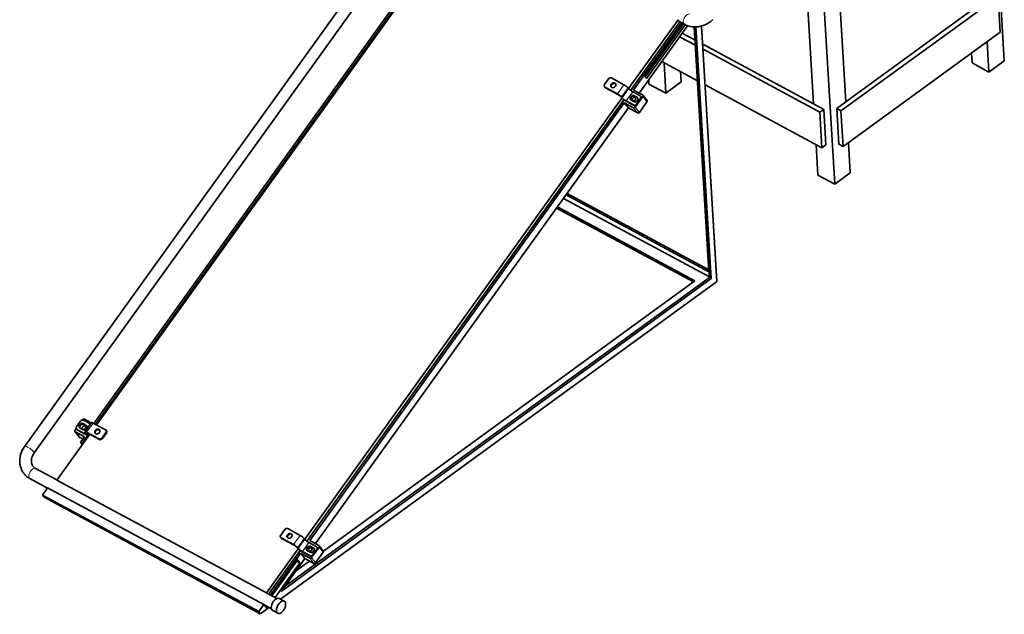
# Model space of a CAD drawing. Extents: x 0 to 420, y 0 to 297.
# Tile 25 of 39: x 278 to 332, y 193 to 226. Entities that reach past the tile are written whole.
import ezdxf

# ---------------------------------------------------------------- set-up
doc = ezdxf.new("R2010")
doc.units = 0

msp = doc.modelspace()

# ---------------------------------------------------------------- linework, layer by layer
at = {"color": 7, "lineweight": 35}
for p, q in [((312.128052, 249.090485), (278.719818, 202.59697)), ((312.637756, 248.711609), (279.235504, 202.226425)), ((299.651093, 227.708511), (282.498596, 203.837769)), ((299.880157, 227.849213), (282.590851, 203.788055)), ((282.641174, 203.760956), (299.930481, 227.822113)), ((294.015686, 197.514084), (311.324249, 221.602036)), ((294.118256, 197.418777), (311.430695, 221.512115)), ((294.131378, 197.40892), (311.443878, 221.502335)), ((294.286469, 197.446686), (311.459991, 221.346695)), ((311.683228, 221.062195), (294.594788, 197.280579)), ((316.496674, 211.572433), (292.680054, 194.245728)), ((292.717194, 194.667542), (316.196259, 211.748703)), ((292.893066, 194.912323), (316.104004, 211.798416)), ((315.306519, 211.62558), (295.028595, 196.873276))]:
    msp.add_line(p, q, dxfattribs=at)
at = {"color": 7, "lineweight": 35, "ltscale": 0.467211}
for p, q in [((332.207184, 223.637436), (331.086517, 242.292252)), ((322.951721, 216.904022), (321.831024, 235.558838))]:
    msp.add_line(p, q, dxfattribs=at)
at = {"color": 7, "lineweight": 35, "ltscale": 0.357702}
msp.add_line((323.560059, 221.395889), (322.702057, 235.678238), dxfattribs=at)
at = {"color": 7, "lineweight": 35, "ltscale": 0.336834}
msp.add_line((321.796082, 221.280777), (320.988129, 234.729874), dxfattribs=at)
at = {"color": 7, "lineweight": 35, "ltscale": 0.265331}
for p, q in [((331.871887, 227.146072), (323.289551, 220.902359)), ((331.988434, 225.206207), (323.406067, 218.962494))]:
    msp.add_line(p, q, dxfattribs=at)
at = {"color": 7, "lineweight": 35, "ltscale": 0.234115}
msp.add_line((323.560059, 221.395889), (331.132721, 226.905045), dxfattribs=at)
at = {"color": 7, "lineweight": 35, "ltscale": 0.048584}
for p, q in [((331.988434, 225.206207), (331.871887, 227.146072)), ((322.466156, 219.042694), (322.349609, 220.982559)), ((323.171753, 219.088745), (323.055206, 221.02861)), ((322.252441, 218.887207), (322.135895, 220.827087)), ((323.406067, 218.962494), (323.289551, 220.902359))]:
    msp.add_line(p, q, dxfattribs=at)
at = {"color": 7, "lineweight": 35, "ltscale": 0.115908}
msp.add_line((311.694458, 222.117233), (314.399872, 225.882339), dxfattribs=at)
at = {"color": 7, "lineweight": 35, "ltscale": 0.115221}
msp.add_line((311.797028, 222.021942), (314.48645, 225.76474), dxfattribs=at)
at = {"color": 7, "lineweight": 35, "ltscale": 0.113152}
msp.add_line((314.910339, 225.553253), (312.269226, 221.877686), dxfattribs=at)
at = {"color": 7, "lineweight": 35, "ltscale": 0.088252}
msp.add_line((312.521484, 222.846832), (314.581421, 225.713577), dxfattribs=at)
at = {"color": 7, "lineweight": 35, "ltscale": 0.088987}
msp.add_line((312.578339, 222.783112), (314.655396, 225.673721), dxfattribs=at)
at = {"color": 7, "lineweight": 35, "ltscale": 0.089348}
msp.add_line((312.600494, 222.754883), (314.686005, 225.657242), dxfattribs=at)
at = {"color": 7, "lineweight": 35, "ltscale": 0.090462}
msp.add_line((312.667297, 222.669739), (314.778778, 225.608261), dxfattribs=at)
at = {"color": 7, "lineweight": 35, "ltscale": 0.007862}
msp.add_line((314.461029, 225.778442), (314.737885, 225.629272), dxfattribs=at)
at = {"color": 7, "lineweight": 35, "ltscale": 0.334743}
msp.add_line((316.080475, 212.120056), (315.277557, 225.485672), dxfattribs=at)
at = {"color": 7, "lineweight": 35, "ltscale": 0.342795}
msp.add_line((316.104004, 211.798416), (315.281769, 225.48555), dxfattribs=at)
at = {"color": 7, "lineweight": 35, "ltscale": 0.344059}
msp.add_line((316.196259, 211.748703), (315.371002, 225.486313), dxfattribs=at)
at = {"color": 7, "lineweight": 13, "ltscale": 0.349589}
msp.add_line((316.496674, 211.572433), (315.658112, 225.530838), dxfattribs=at)
at = {"color": 7, "lineweight": 35, "ltscale": 0.348876}
msp.add_line((316.516174, 211.60675), (315.679352, 225.536697), dxfattribs=at)
at = {"color": 7, "lineweight": 35, "ltscale": 0.024389}
msp.add_line((315.337372, 224.489655), (314.478516, 224.952332), dxfattribs=at)
at = {"color": 7, "lineweight": 35, "ltscale": 0.019931}
msp.add_line((314.618683, 225.14743), (315.320557, 224.769318), dxfattribs=at)
at = {"color": 7, "lineweight": 35, "ltscale": 0.172005}
msp.add_line((315.738953, 224.543915), (321.796082, 221.280777), dxfattribs=at)
at = {"color": 7, "lineweight": 35, "ltscale": 0.181177}
for p, q in [((322.135895, 220.827087), (315.755768, 224.264252)), ((322.252441, 218.887207), (315.872314, 222.324371))]:
    msp.add_line(p, q, dxfattribs=at)
at = {"color": 7, "lineweight": 35, "ltscale": 0.041464}
for p, q in [((331.365784, 223.025299), (331.266327, 224.680878)), ((323.793121, 217.516144), (323.693665, 219.171722))]:
    msp.add_line(p, q, dxfattribs=at)
at = {"color": 7, "lineweight": 35, "ltscale": 0.013432}
msp.add_line((330.443207, 223.522324), (330.411011, 224.058624), dxfattribs=at)
at = {"color": 7, "lineweight": 35, "ltscale": 0.055311}
msp.add_line((315.453888, 222.549774), (313.506134, 223.599106), dxfattribs=at)
at = {"color": 7, "lineweight": 35, "ltscale": 0.04158}
for p, q in [((313.725983, 221.874176), (313.626251, 223.534378)), ((322.029144, 217.401031), (321.929413, 219.061234))]:
    msp.add_line(p, q, dxfattribs=at)
at = {"color": 7, "lineweight": 35, "ltscale": 0.026199}
msp.add_line((331.365784, 223.025299), (330.443207, 223.522324), dxfattribs=at)
at = {"color": 7, "lineweight": 35, "ltscale": 0.026013}
for p, q in [((331.365784, 223.025299), (332.207184, 223.637436)), ((314.567413, 222.486313), (313.725983, 221.874176)), ((322.951721, 216.904022), (323.793121, 217.516144))]:
    msp.add_line(p, q, dxfattribs=at)
at = {"color": 7, "lineweight": 35, "ltscale": 0.009197}
for p, q in [((310.594788, 222.649185), (310.380096, 222.350433)), ((312.341736, 221.576645), (312.127075, 221.277893)), ((312.36853, 221.542496), (312.15387, 221.243744)), ((281.553772, 203.662842), (281.768433, 203.961594)), ((282.943542, 203.045517), (283.158203, 203.344269)), ((282.970337, 203.011383), (283.184998, 203.310135)), ((281.976685, 203.111404), (281.761993, 202.812653)), ((292.916016, 198.046021), (292.701355, 197.747269)), ((294.662964, 196.97348), (294.448303, 196.674728)), ((294.689758, 196.939346), (294.475098, 196.640594)), ((293.570923, 196.450836), (293.785583, 196.749588))]:
    msp.add_line(p, q, dxfattribs=at)
at = {"color": 7, "lineweight": 35, "ltscale": 0.019386}
for p, q in [((311.441284, 222.331268), (310.758606, 222.699066)), ((311.110291, 221.79921), (310.427612, 222.167007)), ((282.097046, 203.363434), (282.779724, 202.995636)), ((293.762512, 197.728119), (293.079834, 198.095901)), ((293.431519, 197.19606), (292.74884, 197.563843))]:
    msp.add_line(p, q, dxfattribs=at)
at = {"color": 7, "lineweight": 35, "ltscale": 0.027031}
msp.add_line((311.81015, 222.012085), (312.441101, 222.890152), dxfattribs=at)
at = {"color": 7, "lineweight": 35, "ltscale": 0.024525}
msp.add_line((311.960907, 222.043793), (312.533356, 222.840454), dxfattribs=at)
at = {"color": 7, "lineweight": 35, "ltscale": 0.00262}
for p, q in [((312.533356, 222.840454), (312.441101, 222.890152)), ((316.104004, 211.798416), (316.196259, 211.748703)), ((281.854248, 202.762955), (281.761993, 202.812653)), ((293.570923, 196.450836), (293.478668, 196.500549)), ((293.749512, 196.223236), (293.657257, 196.272934))]:
    msp.add_line(p, q, dxfattribs=at)
at = {"color": 7, "lineweight": 35, "ltscale": 0.005425}
msp.add_line((312.533356, 222.840454), (312.667297, 222.669739), dxfattribs=at)
at = {"color": 7, "lineweight": 35, "ltscale": 0.005777}
msp.add_line((312.803436, 222.371201), (312.789551, 222.601883), dxfattribs=at)
at = {"color": 7, "lineweight": 35, "ltscale": 0.014004}
msp.add_line((314.567413, 222.486313), (314.533813, 223.045456), dxfattribs=at)
at = {"color": 7, "lineweight": 35, "ltscale": 0.001085}
for p, q in [((310.374023, 222.223572), (310.400818, 222.189423)), ((312.347809, 221.703506), (312.374603, 221.669357)), ((281.547668, 203.53598), (281.574463, 203.501831)), ((283.164307, 203.47113), (283.191101, 203.436996)), ((292.695251, 197.620407), (292.722046, 197.586273))]:
    msp.add_line(p, q, dxfattribs=at)
at = {"color": 7, "lineweight": 35, "ltscale": 0.019387}
for p, q in [((311.083527, 221.833359), (310.400818, 222.201141)), ((282.454803, 203.861343), (283.137512, 203.493561)), ((282.12381, 203.329285), (282.806519, 202.961502)), ((293.404755, 197.230194), (292.722046, 197.597992))]:
    msp.add_line(p, q, dxfattribs=at)
at = {"color": 7, "lineweight": 13, "ltscale": 0.001085}
for p, q in [((310.400818, 222.201141), (310.427612, 222.167007)), ((312.031311, 221.696533), (312.004517, 221.730682)), ((312.178925, 221.61702), (312.15213, 221.651154)), ((312.36853, 221.542496), (312.341736, 221.576645)), ((311.990051, 221.193863), (311.963257, 221.228012)), ((312.127075, 221.277893), (312.15387, 221.243744)), ((281.941895, 203.793182), (281.9151, 203.827332)), ((281.574463, 203.51355), (281.601257, 203.479416)), ((282.089508, 203.713654), (282.062714, 203.747803)), ((283.184998, 203.310135), (283.158203, 203.344269)), ((282.806519, 202.961502), (282.779724, 202.995636)), ((282.943542, 203.045517), (282.970337, 203.011383)), ((292.722046, 197.597992), (292.74884, 197.563843)), ((294.352539, 197.093384), (294.325745, 197.127518)), ((294.500153, 197.013855), (294.473358, 197.048004)), ((294.689758, 196.939346), (294.662964, 196.97348)), ((294.311279, 196.590714), (294.284485, 196.624847)), ((294.448303, 196.674728), (294.475098, 196.640594))]:
    msp.add_line(p, q, dxfattribs=at)
at = {"color": 7, "lineweight": 13, "ltscale": 0.015328}
for p, q in [((311.441284, 222.331268), (311.083527, 221.833359)), ((311.696045, 222.115189), (311.338287, 221.617264)), ((311.9151, 221.944611), (311.557312, 221.446701)), ((282.097046, 203.363434), (282.454803, 203.861343)), ((293.762512, 197.728119), (293.404755, 197.230194)), ((293.981567, 197.557541), (293.623779, 197.059631))]:
    msp.add_line(p, q, dxfattribs=at)
at = {"color": 7, "lineweight": 13, "ltscale": 0.015329}
for p, q in [((311.660339, 222.160706), (311.302551, 221.662781)), ((294.017303, 197.512024), (293.659515, 197.014099)), ((294.236328, 197.341461), (293.87854, 196.843536))]:
    msp.add_line(p, q, dxfattribs=at)
at = {"color": 7, "lineweight": 35, "ltscale": 0.001446}
for p, q in [((311.696045, 222.115189), (311.660339, 222.160706)), ((293.604156, 197.04393), (293.568451, 197.089447))]:
    msp.add_line(p, q, dxfattribs=at)
at = {"color": 7, "lineweight": 35, "ltscale": 0.014147}
for p, q in [((312.459076, 221.775391), (311.960907, 222.043793)), ((311.958191, 221.078308), (311.459991, 221.346695)), ((312.181427, 220.793793), (311.683228, 221.062195)), ((281.478485, 203.379791), (281.976685, 203.111404)), ((294.784668, 197.178284), (294.286469, 197.446686)), ((294.283783, 196.481201), (293.785583, 196.749588)), ((294.507019, 196.196686), (294.00882, 196.465088))]:
    msp.add_line(p, q, dxfattribs=at)
at = {"color": 7, "lineweight": 35, "ltscale": 0.026198}
for p, q in [((312.803436, 222.371201), (313.725983, 221.874176)), ((322.951721, 216.904022), (322.029144, 217.401031))]:
    msp.add_line(p, q, dxfattribs=at)
at = {"color": 7, "lineweight": 35, "ltscale": 0.001447}
for p, q in [((311.282928, 221.647079), (311.247192, 221.692612)), ((311.338287, 221.617264), (311.302551, 221.662781)), ((282.05658, 203.306396), (282.020844, 203.351913)), ((282.111938, 203.276566), (282.076202, 203.322083)), ((294.017303, 197.512024), (293.981567, 197.557541)), ((293.659515, 197.014099), (293.623779, 197.059631))]:
    msp.add_line(p, q, dxfattribs=at)
at = {"color": 7, "lineweight": 35, "ltscale": 0.011528}
for p, q in [((312.321045, 221.725922), (311.9151, 221.944611)), ((311.963257, 221.228012), (311.557312, 221.446701)), ((311.990051, 221.193863), (311.584106, 221.412552)), ((281.574463, 203.51355), (281.980408, 203.294861)), ((294.642273, 197.122772), (294.236328, 197.341461)), ((294.284485, 196.624847), (293.87854, 196.843536)), ((294.311279, 196.590714), (293.905334, 196.809402))]:
    msp.add_line(p, q, dxfattribs=at)
at = {"color": 7, "lineweight": 35, "ltscale": 0.004192}
for p, q in [((312.15213, 221.651154), (312.004517, 221.730682)), ((312.178925, 221.61702), (312.031311, 221.696533)), ((311.832794, 221.491684), (311.980408, 221.412155)), ((282.062714, 203.747803), (281.9151, 203.827332)), ((282.089508, 203.713654), (281.941895, 203.793182)), ((281.743347, 203.588318), (281.890961, 203.508804)), ((294.154022, 196.888519), (294.301636, 196.809006)), ((294.473358, 197.048004), (294.325745, 197.127518)), ((294.500153, 197.013855), (294.352539, 197.093384))]:
    msp.add_line(p, q, dxfattribs=at)
at = {"color": 7, "lineweight": 35, "ltscale": 0.01778}
for p, q in [((312.056488, 221.108246), (312.471497, 221.685822)), ((312.694733, 221.401306), (312.279724, 220.82373))]:
    msp.add_line(p, q, dxfattribs=at)
at = {"color": 7, "lineweight": 13, "ltscale": 0.009041}
for p, q in [((312.694733, 221.401306), (312.471497, 221.685822)), ((312.181427, 220.793793), (311.958191, 221.078308)), ((312.056488, 221.108246), (312.279724, 220.82373)), ((281.478485, 203.379791), (281.701721, 203.095276)), ((295.020325, 196.804199), (294.797089, 197.088715)), ((294.507019, 196.196686), (294.283783, 196.481201)), ((294.38205, 196.511139), (294.605286, 196.226624))]:
    msp.add_line(p, q, dxfattribs=at)
at = {"color": 7, "lineweight": 35, "ltscale": 0.009041}
for p, q in [((312.698395, 221.477432), (312.475159, 221.761948)), ((311.683228, 221.062195), (311.459991, 221.346695)), ((281.462402, 203.39325), (281.685638, 203.108734)), ((294.800751, 197.164841), (295.023987, 196.880325)), ((294.00882, 196.465088), (293.785583, 196.749588))]:
    msp.add_line(p, q, dxfattribs=at)
at = {"color": 7, "lineweight": 35, "ltscale": 0.015719}
msp.add_line((321.796082, 221.280777), (322.349609, 220.982559), dxfattribs=at)
at = {"color": 7, "lineweight": 35, "ltscale": 0.006607}
for p, q in [((322.135895, 220.827087), (322.349609, 220.982559)), ((322.252441, 218.887207), (322.466156, 219.042694))]:
    msp.add_line(p, q, dxfattribs=at)
at = {"color": 7, "lineweight": 35, "ltscale": 0.015608}
msp.add_line((323.055206, 221.02861), (323.560059, 221.395889), dxfattribs=at)
at = {"color": 7, "lineweight": 35, "ltscale": 0.006655}
msp.add_line((323.055206, 221.02861), (323.289551, 220.902359), dxfattribs=at)
at = {"color": 7, "lineweight": 35, "ltscale": 0.006654}
msp.add_line((323.171753, 219.088745), (323.406067, 218.962494), dxfattribs=at)
at = {"color": 7, "lineweight": 35, "ltscale": 0.226171}
msp.add_line((308.137146, 216.127197), (316.101746, 211.836441), dxfattribs=at)
at = {"color": 7, "lineweight": 35, "ltscale": 0.221564}
msp.add_line((308.278137, 216.32341), (316.080475, 212.120056), dxfattribs=at)
at = {"color": 7, "lineweight": 35, "ltscale": 0.219808}
msp.add_line((308.333344, 216.400223), (316.073853, 212.230164), dxfattribs=at)
at = {"color": 7, "lineweight": 35, "ltscale": 0.212269}
msp.add_line((315.232422, 211.571655), (307.757385, 215.598679), dxfattribs=at)
at = {"color": 7, "lineweight": 35, "ltscale": 0.212993}
msp.add_line((307.806, 215.666336), (315.306519, 211.62558), dxfattribs=at)
at = {"color": 7, "lineweight": 35, "ltscale": 0.000786}
msp.add_line((281.862732, 204.021408), (281.881073, 204.046951), dxfattribs=at)
at = {"color": 7, "lineweight": 35, "ltscale": 0.010666}
msp.add_line((281.932251, 204.011475), (282.307861, 203.809113), dxfattribs=at)
at = {"color": 7, "lineweight": 35, "ltscale": 0.010664}
msp.add_line((281.97937, 204.076874), (282.354889, 203.874573), dxfattribs=at)
at = {"color": 7, "lineweight": 35, "ltscale": 0.015328}
msp.add_line((282.006042, 203.389099), (282.363831, 203.887009), dxfattribs=at)
at = {"color": 7, "lineweight": 35, "ltscale": 0.076949}
msp.add_line((280.477081, 200.749237), (282.273193, 203.248825), dxfattribs=at)
at = {"color": 7, "lineweight": 35, "ltscale": 0.002888}
msp.add_line((281.466064, 203.46936), (281.533447, 203.563171), dxfattribs=at)
at = {"color": 7, "lineweight": 35, "ltscale": 0.011527}
msp.add_line((281.601257, 203.479416), (282.007172, 203.260727), dxfattribs=at)
at = {"color": 7, "lineweight": 35, "ltscale": 0.015792}
msp.add_line((282.22287, 203.27594), (281.854248, 202.762955), dxfattribs=at)
at = {"color": 7, "lineweight": 13, "ltscale": 0.001745}
msp.add_line((281.980408, 203.294861), (282.021118, 203.351563), dxfattribs=at)
at = {"color": 7, "lineweight": 13, "ltscale": 0.000674}
msp.add_line((282.076202, 203.322083), (282.091919, 203.343979), dxfattribs=at)
at = {"color": 7, "lineweight": 13, "ltscale": 0.001312}
msp.add_line((282.111938, 203.276566), (282.142548, 203.319199), dxfattribs=at)
at = {"color": 7, "lineweight": 35, "ltscale": 0.002204}
msp.add_line((282.132294, 203.225433), (282.183716, 203.297028), dxfattribs=at)
at = {"color": 7, "lineweight": 35, "ltscale": 0.005391}
msp.add_line((281.701721, 203.095276), (281.891571, 202.992996), dxfattribs=at)
at = {"color": 7, "lineweight": 35, "ltscale": 0.004181}
msp.add_line((281.761993, 202.812653), (281.865234, 202.681091), dxfattribs=at)
at = {"color": 7, "lineweight": 35, "ltscale": 0.001476}
msp.add_line((281.854248, 202.762955), (281.890686, 202.716522), dxfattribs=at)
at = {"color": 7, "lineweight": 35, "ltscale": 0.033232}
msp.add_line((279.30957, 201.383484), (280.479828, 200.753036), dxfattribs=at)
at = {"color": 7, "lineweight": 35, "ltscale": 0.027124}
msp.add_line((279.008423, 200.824432), (279.963593, 200.30986), dxfattribs=at)
at = {"color": 7, "lineweight": 35, "ltscale": 0.324754}
msp.add_line((291.913269, 194.588226), (280.477081, 200.749237), dxfattribs=at)
at = {"color": 7, "lineweight": 35, "ltscale": 0.012263}
for p, q in [((279.973083, 200.323074), (279.686859, 199.924728)), ((291.495789, 193.562927), (291.782013, 193.961258))]:
    msp.add_line(p, q, dxfattribs=at)
at = {"color": 7, "lineweight": 35, "ltscale": 0.335339}
for p, q in [((279.973083, 200.323074), (291.782013, 193.961258)), ((279.686859, 199.924728), (291.495789, 193.562927)), ((279.776154, 199.810928), (291.585083, 193.449127))]:
    msp.add_line(p, q, dxfattribs=at)
at = {"color": 7, "lineweight": 35, "ltscale": 0.003616}
for p, q in [((279.686859, 199.924728), (279.776154, 199.810928)), ((291.495789, 193.562927), (291.585083, 193.449127))]:
    msp.add_line(p, q, dxfattribs=at)
at = {"color": 7, "lineweight": 35, "ltscale": 0.074211}
msp.add_line((291.913269, 194.588226), (293.645477, 196.998871), dxfattribs=at)
at = {"color": 7, "lineweight": 35, "ltscale": 0.073371}
msp.add_line((292.039337, 194.525589), (293.751923, 196.908951), dxfattribs=at)
at = {"color": 7, "lineweight": 35, "ltscale": 0.012272}
msp.add_line((293.478668, 196.500549), (293.765106, 196.89917), dxfattribs=at)
at = {"color": 7, "lineweight": 35, "ltscale": 0.017781}
for p, q in [((294.38205, 196.511139), (294.797089, 197.088715)), ((295.020325, 196.804199), (294.605286, 196.226624))]:
    msp.add_line(p, q, dxfattribs=at)
at = {"color": 7, "lineweight": 35, "ltscale": 0.001084}
msp.add_line((294.669067, 197.100342), (294.695831, 197.066208), dxfattribs=at)
at = {"color": 7, "lineweight": 35, "ltscale": 0.060089}
msp.add_line((292.134308, 194.474426), (293.536865, 196.426346), dxfattribs=at)
at = {"color": 7, "lineweight": 35, "ltscale": 0.059214}
msp.add_line((292.208313, 194.43457), (293.590454, 196.358063), dxfattribs=at)
at = {"color": 7, "lineweight": 35, "ltscale": 0.055337}
msp.add_line((294.00882, 196.465088), (292.717194, 194.667542), dxfattribs=at)
at = {"color": 7, "lineweight": 35, "ltscale": 0.007233}
for p, q in [((293.657257, 196.272934), (293.478668, 196.500549)), ((293.749512, 196.223236), (293.570923, 196.450836)), ((291.782013, 193.961258), (291.960602, 193.733643))]:
    msp.add_line(p, q, dxfattribs=at)
at = {"color": 7, "lineweight": 35, "ltscale": 0.023681}
msp.add_line((294.272369, 196.323105), (293.506378, 195.765839), dxfattribs=at)
at = {"color": 7, "lineweight": 35, "ltscale": 0.058124}
msp.add_line((292.392822, 194.335159), (293.749512, 196.223236), dxfattribs=at)
at = {"color": 7, "lineweight": 35, "ltscale": 0.01562}
msp.add_line((291.941437, 194.578339), (292.491486, 194.282013), dxfattribs=at)
at = {"color": 7, "lineweight": 35, "ltscale": 0.007859}
for p, q in [((292.614502, 194.281036), (292.891266, 194.131943)), ((292.25882, 193.620758), (292.535583, 193.471649))]:
    msp.add_line(p, q, dxfattribs=at)
at = {"color": 7, "lineweight": 35, "ltscale": 0.014647}
msp.add_line((292.058838, 193.793793), (291.585083, 193.449127), dxfattribs=at)
at = {"color": 7, "lineweight": 35, "ltscale": 0.010888}
msp.add_line((291.806915, 193.92952), (292.190338, 193.722961), dxfattribs=at)
at = {"color": 7, "lineweight": 35, "ltscale": 0.00251}
msp.add_line((291.960602, 193.733643), (292.019165, 193.81517), dxfattribs=at)
at = {"color": 7, "lineweight": 35}
for points in [[(315.293182, 225.485306), (315.351807, 225.485611), (315.403015, 225.488098), (315.454193, 225.492599), (315.50528, 225.49913), (315.564331, 225.509201), (315.631073, 225.52388), (315.697998, 225.542145), (315.756134, 225.560959), (315.804962, 225.578934), (315.853241, 225.598694), (315.900909, 225.620224), (315.947876, 225.643448), (315.99411, 225.668335), (316.039581, 225.69487), (316.084229, 225.722992), (316.147339, 225.766434), (316.17981, 225.790558), (316.211731, 225.815552), (316.243073, 225.841354), (316.29364, 225.885834)], [(279.008423, 200.824432), (278.95752, 200.853622), (278.918884, 200.878326), (278.875854, 200.908646), (278.825653, 200.948303), (278.783386, 200.985748), (278.743195, 201.025406), (278.705841, 201.066391), (278.676697, 201.101685), (278.649139, 201.138214), (278.623169, 201.175919), (278.594116, 201.222794), (278.566895, 201.272385), (278.542358, 201.32341), (278.517609, 201.383331), (278.499756, 201.434464), (278.48175, 201.496613), (278.468201, 201.555649), (278.460052, 201.600876), (278.453735, 201.646484), (278.449219, 201.692398), (278.445984, 201.753494), (278.44577, 201.808517), (278.448059, 201.863663), (278.453308, 201.923508), (278.462952, 201.992645), (278.476318, 202.061417), (278.489136, 202.113998), (278.497345, 202.143616)], [(279.30957, 201.383484), (279.281128, 201.400131), (279.254303, 201.418549), (279.222595, 201.444489), (279.196747, 201.46994), (279.174988, 201.495316), (279.153931, 201.524521), (279.135101, 201.556152), (279.118622, 201.590393), (279.104187, 201.629089), (279.094635, 201.663193), (279.087128, 201.700775), (279.082245, 201.742096), (279.080566, 201.787827), (279.082428, 201.832382), (279.087402, 201.876251), (279.096222, 201.923691), (279.107391, 201.967377)]]:
    msp.add_lwpolyline(points, dxfattribs=at)
for centre, major_axis, ratio, start_param, end_param in [((314.611603, 226.057953), (-0.150574, -0.279526), 0.545138, 5.645053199, 6.283221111), ((315.449799, 226.993362), (-0.649017, -1.395615), 0.881229, 6.231314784, 6.655900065), ((310.687042, 222.599487), (0.098328, 0.077164), 0.8156, 0.341835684, 1.91263201), ((310.472351, 222.300735), (0.098328, 0.077164), 0.8156, 1.912632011, 3.141568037), ((310.472351, 222.300735), (0.098328, 0.077164), 0.8156, 3.141568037, 3.483428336), ((310.499146, 222.266586), (-0.098328, -0.077164), 0.8156, 6.283160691, 6.625020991), ((310.856476, 222.300995), (0.118011, 0.09259), 0.8156, 0.341835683, 3.141593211), ((310.88327, 222.266861), (0.118011, 0.09259), 0.8156, 0.341835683, 2.963371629), ((310.856476, 222.300995), (0.118011, 0.09259), 0.8156, 3.141593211, 6.283185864), ((310.856476, 222.300995), (0.118011, 0.09259), 0.8156, 0.000000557, 0.341835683), ((310.88327, 222.266861), (0.118011, 0.09259), 0.8156, 0.178192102, 0.341835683), ((311.512726, 222.240234), (-0.162415, 0.116699), 0.193962, 3.730786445, 5.301582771), ((311.843658, 222.03566), (0.162415, -0.116699), 0.193962, 3.730786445, 5.301582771), ((311.154938, 221.74231), (-0.162415, 0.116699), 0.193962, 3.730786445, 5.301582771), ((311.154938, 221.74231), (-0.101501, 0.072937), 0.193962, 3.730786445, 5.301582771), ((311.485901, 221.53775), (0.223328, -0.160477), 0.193962, 3.730786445, 5.301582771), ((311.485901, 221.53775), (0.162415, -0.116699), 0.193962, 3.730786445, 5.301582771), ((311.918671, 221.611176), (0.118011, 0.09259), 0.8156, 0.341835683, 3.141593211), ((311.945435, 221.577042), (0.118011, 0.09259), 0.8156, 0.341835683, 2.963371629), ((311.918671, 221.611176), (0.118011, 0.09259), 0.8156, 3.141593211, 3.483428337), ((311.987213, 221.546143), (0.083588, 0.065582), 0.8156, 0.000000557, 3.141593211), ((311.987213, 221.546143), (0.083588, 0.065582), 0.8156, 3.483428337, 6.283185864), ((312.066254, 221.531662), (0.118011, 0.09259), 0.8156, 3.483428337, 6.283185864), ((312.066254, 221.531662), (0.118011, 0.09259), 0.8156, 0.000000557, 0.341835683), ((312.093048, 221.497513), (0.118011, 0.09259), 0.8156, 0.178192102, 0.341835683), ((312.249481, 221.626343), (0.098328, 0.077164), 0.8156, 6.283160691, 6.62502099), ((312.249481, 221.626343), (0.098328, 0.077164), 0.8156, 5.054224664, 6.283160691), ((312.276276, 221.592209), (-0.098328, -0.077164), 0.8156, 1.91263201, 3.141568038), ((312.416168, 221.715652), (0.05899, 0.046295), 0.8156, 6.283160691, 6.625020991), ((312.416168, 221.715652), (0.05899, 0.046295), 0.8156, 5.054224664, 6.283160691), ((311.987213, 221.546143), (0.083588, 0.065582), 0.8156, 3.141593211, 3.483428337), ((312.001129, 221.138062), (0.05899, 0.046295), 0.8156, 3.483428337, 5.054224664), ((312.034821, 221.327591), (0.098328, 0.077164), 0.8156, 3.483428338, 5.054224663), ((312.061584, 221.293457), (-0.098328, -0.077164), 0.8156, 0.341835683, 1.91263201), ((312.639374, 221.431137), (-0.05899, -0.046295), 0.8156, 1.91263201, 3.141568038), ((312.224365, 220.853546), (-0.05899, -0.046295), 0.8156, 0.341835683, 1.91263201), ((316.441315, 211.602264), (-0.07486, -0.004501), 0.629072, 2.364400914, 3.14160642), ((281.829224, 203.707825), (0.118011, 0.09259), 0.8156, 0.341835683, 3.141593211), ((281.856018, 203.673676), (0.118011, 0.09259), 0.8156, 0.341835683, 2.963371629), ((281.860687, 203.911896), (0.098328, 0.077164), 0.8156, 0.341835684, 1.91263201), ((281.936432, 204.01712), (0.05899, 0.046295), 0.8156, 0.341835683, 1.91263201), ((282.526245, 203.770309), (0.162415, -0.116699), 0.193962, 2.159990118, 3.141552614), ((281.521423, 203.439545), (0.05899, 0.046295), 0.8156, 1.91263201, 3.141568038), ((281.521423, 203.439545), (0.05899, 0.046295), 0.8156, 3.141568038, 3.483428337), ((281.646027, 203.613144), (0.098328, 0.077164), 0.8156, 1.912632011, 3.141568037), ((281.646027, 203.613144), (0.098328, 0.077164), 0.8156, 3.141568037, 3.483428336), ((281.672821, 203.578995), (-0.098328, -0.077164), 0.8156, 6.283160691, 6.625020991), ((281.829224, 203.707825), (0.118011, 0.09259), 0.8156, 3.141593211, 3.483428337), ((281.950348, 203.609055), (0.083588, 0.065582), 0.8156, 0.000000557, 3.141593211), ((281.950348, 203.609055), (0.083588, 0.065582), 0.8156, 3.141593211, 3.483428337), ((281.950348, 203.609055), (0.083588, 0.065582), 0.8156, 3.483428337, 6.283185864), ((281.976837, 203.628296), (0.118011, 0.09259), 0.8156, 3.483428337, 6.283185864), ((281.908966, 203.38591), (-0.162415, 0.116699), 0.193962, 2.159990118, 3.141552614), ((282.168457, 203.272385), (0.162415, -0.116699), 0.193962, 3.141552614, 3.730786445), ((282.168457, 203.272385), (0.162415, -0.116699), 0.193962, 2.159990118, 3.141552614), ((281.908966, 203.38591), (-0.223328, 0.160477), 0.193962, 2.159990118, 3.141552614), ((281.908966, 203.38591), (-0.162415, 0.116699), 0.193962, 3.141552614, 3.730786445), ((281.976837, 203.628296), (0.118011, 0.09259), 0.8156, 0.000000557, 0.341835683), ((282.168457, 203.272385), (0.101501, -0.072937), 0.193962, 3.141737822, 3.730786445), ((282.168457, 203.272385), (0.101501, -0.072937), 0.193962, 2.159990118, 3.141737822), ((282.003632, 203.594162), (0.118011, 0.09259), 0.8156, 0.178192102, 0.341835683), ((281.908966, 203.38591), (-0.223328, 0.160477), 0.193962, 3.141552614, 3.730786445), ((282.681854, 203.393707), (0.118011, 0.09259), 0.8156, 0.000000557, 3.141593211), ((282.708649, 203.359558), (0.118011, 0.09259), 0.8156, 0.178192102, 2.963371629), ((282.681854, 203.393707), (0.118011, 0.09259), 0.8156, 3.141593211, 3.483428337), ((282.681854, 203.393707), (0.118011, 0.09259), 0.8156, 3.483428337, 6.283185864), ((283.065948, 203.393967), (0.098328, 0.077164), 0.8156, 6.283160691, 6.62502099), ((283.065948, 203.393967), (0.098328, 0.077164), 0.8156, 5.054224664, 6.283160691), ((283.092743, 203.359833), (-0.098328, -0.077164), 0.8156, 1.91263201, 3.141568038), ((281.744659, 203.155029), (-0.05899, -0.046295), 0.8156, 6.283160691, 6.625020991), ((282.851288, 203.09523), (0.098328, 0.077164), 0.8156, 3.483428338, 5.054224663), ((282.878082, 203.061081), (-0.098328, -0.077164), 0.8156, 0.341835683, 1.91263201), ((279.801147, 201.980499), (1.1474, 0.845612), 0.85357, 1.932775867, 2.302960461), ((279.766357, 201.965256), (0.575439, 0.496078), 0.752358, 1.880473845, 2.285131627), ((293.00827, 197.996323), (0.098328, 0.077164), 0.8156, 0.341835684, 1.91263201), ((293.177704, 197.697845), (0.118011, 0.09259), 0.8156, 0.341835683, 3.141593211), ((292.79361, 197.697571), (0.098328, 0.077164), 0.8156, 1.912632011, 3.141568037), ((292.79361, 197.697571), (0.098328, 0.077164), 0.8156, 3.141568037, 3.483428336), ((292.820374, 197.663422), (-0.098328, -0.077164), 0.8156, 6.283160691, 6.625020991), ((293.204498, 197.663696), (0.118011, 0.09259), 0.8156, 0.341835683, 2.963371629), ((293.177704, 197.697845), (0.118011, 0.09259), 0.8156, 3.141593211, 6.283185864), ((293.177704, 197.697845), (0.118011, 0.09259), 0.8156, 0.000000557, 0.341835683), ((293.204498, 197.663696), (0.118011, 0.09259), 0.8156, 0.178192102, 0.341835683), ((293.833954, 197.63707), (-0.162415, 0.116699), 0.193962, 3.730786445, 5.301582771), ((294.164917, 197.432495), (0.162415, -0.116699), 0.193962, 3.730786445, 5.301582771), ((293.476166, 197.139145), (-0.162415, 0.116699), 0.193962, 3.730786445, 5.301582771), ((293.476166, 197.139145), (-0.101501, 0.072937), 0.193962, 3.730786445, 5.301582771), ((293.807129, 196.934586), (0.223328, -0.160477), 0.193962, 3.730786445, 5.301582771), ((293.807129, 196.934586), (0.162415, -0.116699), 0.193962, 3.730786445, 5.301582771), ((294.239899, 197.008026), (0.118011, 0.09259), 0.8156, 0.341835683, 3.141593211), ((294.266663, 196.973877), (0.118011, 0.09259), 0.8156, 0.341835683, 2.963371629), ((294.239899, 197.008026), (0.118011, 0.09259), 0.8156, 3.141593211, 3.483428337), ((294.312805, 196.949036), (0.083588, 0.065582), 0.8156, 0.000000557, 3.141593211), ((294.312805, 196.949036), (0.083588, 0.065582), 0.8156, 3.141593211, 3.483428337), ((294.312805, 196.949036), (0.083588, 0.065582), 0.8156, 3.483428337, 6.283185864), ((294.387512, 196.928497), (0.118011, 0.09259), 0.8156, 3.483428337, 6.283185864), ((294.387512, 196.928497), (0.118011, 0.09259), 0.8156, 0.000000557, 0.341835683), ((294.414276, 196.894363), (0.118011, 0.09259), 0.8156, 0.178192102, 0.341835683), ((294.570709, 197.023193), (0.098328, 0.077164), 0.8156, 6.283160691, 6.62502099), ((294.570709, 197.023193), (0.098328, 0.077164), 0.8156, 5.054224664, 6.283160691), ((294.597504, 196.989044), (-0.098328, -0.077164), 0.8156, 1.91263201, 3.141568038), ((294.74173, 197.118546), (0.05899, 0.046295), 0.8156, 6.283160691, 6.625020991), ((294.74173, 197.118546), (0.05899, 0.046295), 0.8156, 5.054224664, 6.283160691), ((294.964966, 196.83403), (-0.05899, -0.046295), 0.8156, 1.91263201, 3.141568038), ((294.326721, 196.540955), (0.05899, 0.046295), 0.8156, 3.483428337, 5.054224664), ((294.356049, 196.724442), (0.098328, 0.077164), 0.8156, 3.483428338, 5.054224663), ((294.382843, 196.690292), (-0.098328, -0.077164), 0.8156, 0.341835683, 1.91263201), ((294.549927, 196.256439), (-0.05899, -0.046295), 0.8156, 0.341835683, 1.91263201), ((291.790863, 194.298813), (0.150574, 0.279526), 0.545138, 0.000037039, 0.171176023), ((292.436646, 193.950897), (-0.177856, -0.330139), 0.545138, 3.141629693, 6.283222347), ((292.71344, 193.801788), (-0.177856, -0.330139), 0.545138, 3.141629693, 5.561015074), ((292.71344, 193.801788), (-0.177856, -0.330139), 0.545138, 0.000037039, 3.141629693), ((292.71344, 193.801788), (-0.177856, -0.330139), 0.545138, 5.561015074, 6.283222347)]:
    msp.add_ellipse(centre, major_axis=major_axis, ratio=ratio, start_param=start_param, end_param=end_param, dxfattribs=at)
at = {"color": 7, "lineweight": 13}
for centre, major_axis, ratio, start_param, end_param in [((314.888458, 225.908798), (-0.150574, -0.279526), 0.545138, 3.141628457, 6.283221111), ((278.977661, 202.411697), (-0.257843, 0.185272), 0.193962, 3.141631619, 6.283224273), ((279.158997, 201.103958), (-0.150574, -0.279526), 0.545138, 3.141629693, 6.283222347)]:
    msp.add_ellipse(centre, major_axis=major_axis, ratio=ratio, start_param=start_param, end_param=end_param, dxfattribs=at)

doc.saveas('drawing.dxf')
